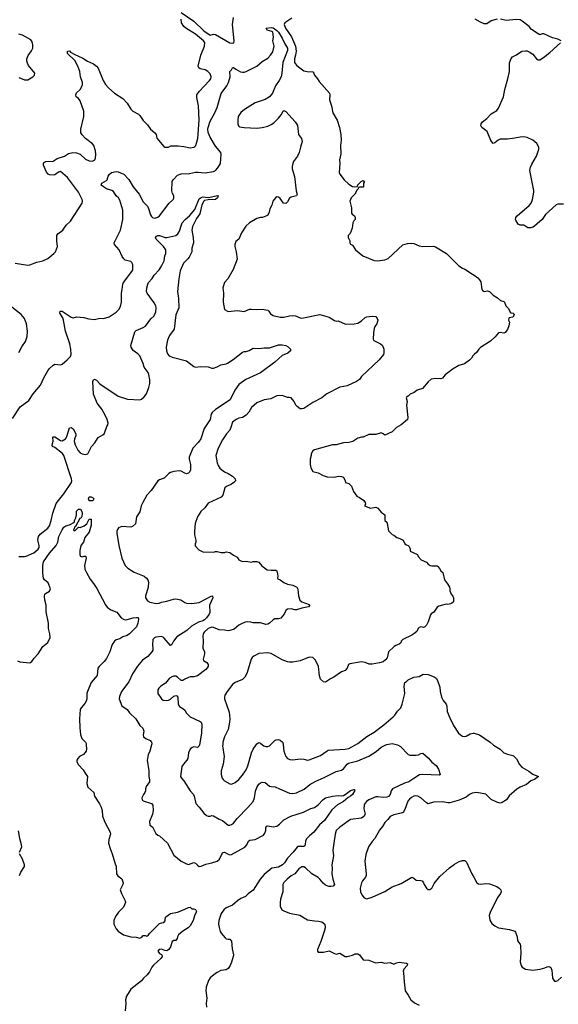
# Model space of a CAD drawing. Header units: inches. Extents: x 2057696 to 2160536, y 827480 to 1016834.
# Tile 229 of 256: x 2114959 to 2120934, y 897121 to 908045. Entities that reach past the tile are written whole.
import ezdxf

# ---------------------------------------------------------------- set-up
doc = ezdxf.new("R2010")
doc.units = ezdxf.units.IN
doc.header["$MEASUREMENT"] = 0
for name, color, linetype in [('C1819', 7, 'Continuous'), ('C1829', 7, 'Continuous'), ('C1910', 7, 'Continuous'), ('C1920', 7, 'Continuous')]:
    doc.layers.add(name, color=color, linetype=linetype)

msp = doc.modelspace()

# ---------------------------------------------------------------- linework, layer by layer
at = {"layer": 'C1819', "color": 5}
for points, elevation in [([(2115695, 900000), (2115698, 899950), (2115695, 899930), (2115682, 899910), (2115666, 899894), (2115623, 899870), (2115604, 899850), (2115593, 899830), (2115591, 899810), (2115610, 899777), (2115663, 899723), (2115685, 899685), (2115710, 899650), (2115705, 899570), (2115714, 899530), (2115781, 899470), (2115787, 899430), (2115845, 899345), (2115861, 899310), (2115873, 899270), (2115878, 899210), (2115884, 899190), (2115903, 899143), (2115962, 899030), (2115966, 899010), (2115947, 898950), (2115944, 898910), (2115961, 898850), (2115986, 898790), (2116013, 898690), (2116028, 898650), (2116034, 898570), (2116046, 898546), (2116092, 898512), (2116108, 898470), (2116104, 898450), (2116074, 898390), (2116087, 898350), (2116127, 898270), (2116131, 898250), (2116110, 898199), (2116056, 898144), (2116023, 898097), (2116003, 898050), (2116003, 898010), (2116030, 897958), (2116051, 897931), (2116110, 897891), (2116190, 897868), (2116250, 897866), (2116290, 897854), (2116314, 897866), (2116330, 897885), (2116350, 897885), (2116370, 897876), (2116389, 897890), (2116401, 897910), (2116510, 898016), (2116530, 898026), (2116558, 898030), (2116572, 898048), (2116573, 898070), (2116581, 898090), (2116630, 898130), (2116710, 898145), (2116758, 898162), (2116830, 898196), (2116850, 898198), (2116870, 898182), (2116890, 898182), (2116910, 898172), (2116919, 898150), (2116898, 898102), (2116884, 898050), (2116850, 897990), (2116828, 897970), (2116769, 897931), (2116722, 897890), (2116708, 897870), (2116706, 897850), (2116691, 897830), (2116670, 897829), (2116650, 897817), (2116630, 897757), (2116612, 897728), (2116590, 897716), (2116570, 897717), (2116533, 897733), (2116504, 897730), (2116491, 897710), (2116510, 897684), (2116533, 897673), (2116539, 897659), (2116539, 897650), (2116526, 897630), (2116444, 897556), (2116426, 897534), (2116399, 897481), (2116372, 897448), (2116331, 897410), (2116310, 897383), (2116190, 897289), (2116145, 897210), (2116134, 897170), (2116136, 897130), (2116127, 897050)], 320), ([(2116420, 900000), (2116401, 899930), (2116382, 899890), (2116374, 899830), (2116390, 899710), (2116391, 899650), (2116399, 899610), (2116398, 899590), (2116363, 899537), (2116355, 899510), (2116356, 899490), (2116347, 899470), (2116331, 899450), (2116314, 899410), (2116316, 899390), (2116330, 899379), (2116421, 899350), (2116436, 899330), (2116440, 899270), (2116430, 899230), (2116400, 899150), (2116401, 899110), (2116430, 899091), (2116470, 899017), (2116490, 898999), (2116511, 898990), (2116597, 898910), (2116670, 898776), (2116751, 898710), (2116810, 898678), (2116830, 898673), (2116890, 898693), (2116910, 898687), (2116930, 898663), (2116950, 898650), (2116970, 898652), (2117025, 898675), (2117090, 898690), (2117150, 898710), (2117174, 898730), (2117210, 898800), (2117216, 898804), (2117230, 898810), (2117270, 898785), (2117290, 898779), (2117310, 898782), (2117456, 898864), (2117479, 898890), (2117497, 898930), (2117510, 898941), (2117570, 898950), (2117662, 898998), (2117679, 899021), (2117688, 899050), (2117690, 899082), (2117702, 899098), (2117710, 899102), (2117770, 899090), (2117810, 899098), (2117841, 899119), (2117890, 899167), (2117965, 899210), (2118107, 899253), (2118190, 899292), (2118230, 899304), (2118270, 899335), (2118323, 899390), (2118352, 899410), (2118430, 899430), (2118490, 899437), (2118530, 899434), (2118550, 899438), (2118571, 899449), (2118630, 899495), (2118666, 899506), (2118670, 899506), (2118675, 899495), (2118650, 899450), (2118630, 899431), (2118603, 899417), (2118549, 899370), (2118485, 899335), (2118423, 899277), (2118339, 899161), (2118286, 899114), (2118223, 899030), (2118174, 898990), (2118142, 898958), (2118130, 898930), (2118127, 898893), (2118120, 898880), (2118110, 898872), (2118067, 898873), (2118049, 898871), (2118037, 898863), (2117994, 898810), (2117930, 898744), (2117895, 898690), (2117873, 898668), (2117830, 898643), (2117756, 898630), (2117670, 898561), (2117628, 898510), (2117550, 898388), (2117492, 898348), (2117463, 898317), (2117410, 898294), (2117373, 898270), (2117319, 898221), (2117250, 898193), (2117223, 898170), (2117192, 898128), (2117166, 898050), (2117163, 898010), (2117170, 897972), (2117183, 897930), (2117195, 897910), (2117237, 897857), (2117250, 897848), (2117270, 897843), (2117290, 897845), (2117310, 897821), (2117317, 897737), (2117329, 897670), (2117327, 897650), (2117310, 897589), (2117292, 897550), (2117270, 897520), (2117250, 897505), (2117190, 897495), (2117150, 897475), (2117130, 897464), (2117070, 897413), (2117053, 897387), (2117028, 897312), (2117024, 897276), (2117034, 897190), (2117027, 897130), (2117031, 897090)], 340), ([(2116953, 900000), (2116951, 899990), (2116930, 899970), (2116890, 899977), (2116871, 899970), (2116850, 899950), (2116831, 899910), (2116822, 899850), (2116813, 899830), (2116774, 899786), (2116759, 899761), (2116744, 899650), (2116755, 899630), (2116781, 899602), (2116850, 899490), (2116885, 899450), (2116895, 899430), (2116911, 899350), (2116950, 899310), (2117000, 899240), (2117030, 899216), (2117050, 899207), (2117070, 899207), (2117090, 899214), (2117110, 899213), (2117170, 899176), (2117210, 899159), (2117270, 899110), (2117290, 899108), (2117310, 899115), (2117330, 899130), (2117370, 899181), (2117490, 899304), (2117548, 899370), (2117565, 899410), (2117575, 899485), (2117590, 899527), (2117610, 899562), (2117630, 899578), (2117650, 899585), (2117681, 899581), (2117730, 899543), (2117750, 899537), (2117794, 899534), (2117841, 899510), (2117950, 899465), (2117990, 899461), (2118031, 899469), (2118113, 899507), (2118179, 899561), (2118244, 899596), (2118330, 899632), (2118470, 899705), (2118530, 899720), (2118550, 899734), (2118590, 899784), (2118605, 899795), (2118710, 899821), (2118830, 899874), (2118913, 899927), (2118970, 899974), (2119020, 900000)], 360), ([(2117211, 900000), (2117210, 899990), (2117226, 899870), (2117216, 899784), (2117195, 899710), (2117195, 899670), (2117204, 899630), (2117214, 899614), (2117230, 899600), (2117290, 899567), (2117310, 899564), (2117350, 899581), (2117390, 899616), (2117430, 899662), (2117470, 899723), (2117490, 899768), (2117530, 899910), (2117550, 899950), (2117583, 900000)], 380), ([(2117653, 900000), (2117668, 899988), (2117690, 899980), (2117710, 899981), (2117730, 899990), (2117740, 900000)], 380), ([(2119151, 900000), (2119182, 899982), (2119270, 899893), (2119287, 899887), (2119356, 899884), (2119381, 899890), (2119410, 899905), (2119430, 899907), (2119490, 899856), (2119530, 899808), (2119578, 899770), (2119603, 899730), (2119623, 899670), (2119616, 899664), (2119430, 899672), (2119394, 899666), (2119330, 899628), (2119276, 899590), (2119227, 899573), (2119095, 899510), (2119081, 899490), (2119070, 899447), (2119050, 899426), (2119030, 899418), (2118994, 899414), (2118930, 899424), (2118910, 899422), (2118832, 899390), (2118805, 899370), (2118789, 899350), (2118779, 899330), (2118778, 899290), (2118790, 899230), (2118777, 899203), (2118750, 899188), (2118628, 899172), (2118510, 899087), (2118470, 899050), (2118457, 899010), (2118443, 898910), (2118434, 898830), (2118439, 898770), (2118422, 898670), (2118426, 898626), (2118423, 898570), (2118431, 898510), (2118452, 898450), (2118436, 898430), (2118410, 898427), (2118389, 898429), (2118350, 898443), (2118325, 898465), (2118290, 898511), (2118270, 898528), (2118200, 898570), (2118130, 898635), (2118110, 898647), (2118090, 898645), (2118057, 898623), (2118010, 898569), (2117970, 898546), (2117925, 898510), (2117889, 898471), (2117876, 898450), (2117877, 898370), (2117853, 898287), (2117847, 898250), (2117849, 898210), (2117867, 898170), (2117890, 898157), (2117950, 898134), (2118065, 898110), (2118150, 898059), (2118230, 898047), (2118275, 898045), (2118310, 898036), (2118343, 898010), (2118346, 897970), (2118336, 897930), (2118301, 897819), (2118264, 897730), (2118261, 897710), (2118270, 897698), (2118330, 897701), (2118390, 897715), (2118450, 897683), (2118470, 897679), (2118510, 897687), (2118570, 897653), (2118590, 897651), (2118650, 897667), (2118679, 897681), (2118710, 897682), (2118730, 897670), (2118770, 897615), (2118830, 897611), (2118887, 897587), (2118910, 897583), (2118970, 897587), (2119010, 897577), (2119070, 897585), (2119110, 897567), (2119138, 897582), (2119170, 897587), (2119250, 897576), (2119262, 897570), (2119258, 897550), (2119221, 897510), (2119211, 897490), (2119218, 897470), (2119223, 897370), (2119236, 897270), (2119270, 897222), (2119298, 897170), (2119337, 897137), (2119390, 897111)], 360), ([(2117883, 900000), (2117888, 899928), (2117912, 899872), (2117930, 899848), (2117956, 899836), (2117990, 899832), (2118070, 899844), (2118110, 899840), (2118150, 899829), (2118170, 899832), (2118297, 899883), (2118370, 899935), (2118381, 899939), (2118570, 899950), (2118610, 899960), (2118644, 899976), (2118684, 900000)], 380), ([(2120000, 899466), (2119977, 899463), (2119950, 899450), (2119910, 899420), (2119835, 899385), (2119730, 899356), (2119710, 899356), (2119650, 899369), (2119550, 899363), (2119490, 899347), (2119470, 899355), (2119410, 899411), (2119377, 899430), (2119350, 899434), (2119330, 899430), (2119304, 899416), (2119282, 899398), (2119266, 899374), (2119230, 899281), (2119211, 899250), (2119190, 899240), (2119110, 899223), (2119070, 899206), (2119044, 899170), (2119010, 899137), (2118985, 899095), (2118950, 899053), (2118900, 898960), (2118870, 898929), (2118828, 898870), (2118798, 898782), (2118788, 898710), (2118804, 898570), (2118802, 898550), (2118795, 898530), (2118762, 898490), (2118752, 898470), (2118737, 898410), (2118740, 898370), (2118754, 898334), (2118781, 898301), (2118810, 898290), (2118870, 898309), (2119008, 898372), (2119090, 898424), (2119190, 898462), (2119310, 898531), (2119330, 898521), (2119358, 898498), (2119410, 898496), (2119422, 898490), (2119438, 898470), (2119445, 898450), (2119471, 898410), (2119490, 898395), (2119510, 898396), (2119530, 898411), (2119558, 898462), (2119621, 898539), (2119725, 898635), (2119783, 898677), (2119834, 898706), (2119870, 898716), (2119897, 898717), (2119917, 898697), (2119974, 898570), (2120000, 898524)], 380), ([(2114958, 898810), (2114981, 898870), (2114980, 898890), (2114960, 898960), (2114944, 899044)], 320), ([(2114955, 898550), (2114970, 898587), (2115010, 898650), (2115012, 898670), (2114990, 898730), (2114958, 898790)], 320)]:
    msp.add_lwpolyline(points, dxfattribs=dict(at, elevation=elevation))
at = {"layer": 'C1829', "color": 5, "elevation": 380}
for points in [[(2120211, 900000), (2120216, 899996), (2120290, 899950), (2120331, 899911), (2120370, 899895), (2120430, 899883), (2120438, 899878), (2120470, 899845), (2120502, 899782), (2120530, 899751), (2120606, 899706), (2120650, 899674), (2120714, 899650), (2120670, 899617), (2120630, 899602), (2120582, 899558), (2120510, 899529), (2120473, 899507), (2120390, 899434), (2120358, 899390), (2120310, 899359), (2120290, 899353), (2120250, 899363), (2120190, 899393), (2120130, 899452), (2120030, 899470), (2120000, 899466)], [(2120000, 898524), (2120030, 898470), (2120050, 898457), (2120070, 898453), (2120130, 898461), (2120170, 898456), (2120250, 898428), (2120279, 898410), (2120295, 898390), (2120301, 898370), (2120293, 898350), (2120264, 898310), (2120182, 898150), (2120168, 898108), (2120174, 898054), (2120197, 898017), (2120230, 897991), (2120270, 897971), (2120391, 897951), (2120450, 897932), (2120460, 897920), (2120478, 897870), (2120482, 897830), (2120491, 897810), (2120511, 897790), (2120516, 897770), (2120519, 897690), (2120511, 897591), (2120522, 897550), (2120532, 897532), (2120570, 897512), (2120650, 897501), (2120731, 897511), (2120786, 897526), (2120810, 897537), (2120830, 897541), (2120838, 897538), (2120851, 897530), (2120861, 897501), (2120871, 897411), (2120890, 897378), (2120910, 897376), (2120930, 897387), (2120970, 897421)]]:
    msp.add_lwpolyline(points, dxfattribs=at)
at = {"layer": 'C1910', "color": 5}
for points, elevation in [([(2116750, 908126), (2116890, 908028), (2117001, 907921), (2117059, 907879), (2117070, 907875), (2117110, 907883), (2117130, 907879), (2117290, 907790), (2117314, 907786), (2117335, 907790), (2117339, 907810), (2117319, 907990), (2117330, 908070)], 380), ([(2114910, 905345), (2115050, 905322), (2115070, 905324), (2115150, 905354), (2115215, 905370), (2115270, 905397), (2115339, 905450), (2115357, 905470), (2115378, 905530), (2115370, 905590), (2115370, 905630), (2115372, 905650), (2115381, 905670), (2115437, 905710), (2115473, 905767), (2115523, 905810), (2115653, 906010), (2115656, 906030), (2115651, 906050), (2115612, 906132), (2115490, 906293), (2115410, 906362), (2115390, 906354), (2115350, 906325), (2115330, 906320), (2115290, 906324), (2115273, 906330), (2115255, 906355), (2115224, 906430), (2115222, 906450), (2115234, 906466), (2115250, 906472), (2115330, 906475), (2115375, 906505), (2115456, 906530), (2115499, 906561), (2115547, 906573), (2115590, 906568), (2115630, 906553), (2115690, 906497), (2115730, 906480), (2115770, 906477), (2115779, 906481), (2115791, 906489), (2115798, 906510), (2115802, 906550), (2115798, 906590), (2115781, 906650), (2115768, 906668), (2115688, 906728), (2115650, 906769), (2115637, 906790), (2115638, 906830), (2115670, 906970), (2115670, 907030), (2115630, 907144), (2115610, 907169), (2115586, 907190), (2115581, 907210), (2115590, 907235), (2115628, 907272), (2115644, 907296), (2115654, 907326), (2115654, 907350), (2115634, 907410), (2115626, 907470), (2115605, 907530), (2115571, 907591), (2115490, 907670), (2115490, 907696), (2115510, 907699), (2115524, 907684), (2115561, 907661), (2115659, 907619), (2115710, 907584), (2115776, 907556), (2115810, 907530), (2115828, 907508), (2115883, 907370), (2115910, 907325), (2115946, 907286), (2116010, 907230), (2116101, 907170), (2116150, 907119), (2116192, 907052), (2116214, 907030), (2116275, 906995), (2116290, 906981), (2116330, 906927), (2116378, 906878), (2116411, 906830), (2116459, 906790), (2116471, 906770), (2116479, 906730), (2116557, 906637), (2116570, 906631), (2116608, 906632), (2116635, 906645), (2116715, 906645), (2116778, 906638), (2116850, 906624), (2116890, 906630), (2116901, 906639), (2116912, 906650), (2116934, 906726), (2116949, 906930), (2116942, 907090), (2116922, 907182), (2116924, 907210), (2116950, 907250), (2117064, 907370), (2117078, 907390), (2117082, 907410), (2117070, 907445), (2117047, 907470), (2117016, 907490), (2116960, 907500), (2116947, 907510), (2116939, 907530), (2116967, 907650), (2117007, 907750), (2117012, 907792), (2116999, 907810), (2116910, 907885), (2116802, 907950), (2116778, 907970), (2116752, 908010), (2116750, 908050)], 380), ([(2117979, 908061), (2117910, 908019), (2117900, 908010), (2117891, 907990), (2117908, 907950), (2117974, 907854), (2118017, 907750), (2118024, 907696), (2118020, 907650), (2118007, 907610), (2118008, 907570), (2118030, 907539), (2118050, 907521), (2118110, 907479), (2118149, 907469), (2118210, 907468), (2118222, 907450), (2118229, 907429), (2118262, 907390), (2118280, 907360), (2118395, 907230), (2118398, 907210), (2118397, 907157), (2118418, 907090), (2118432, 907010), (2118480, 906930), (2118507, 906850), (2118522, 906770), (2118526, 906710), (2118519, 906650), (2118523, 906557), (2118505, 906490), (2118511, 906450), (2118503, 906350), (2118510, 906332), (2118558, 906270), (2118610, 906221), (2118650, 906195), (2118669, 906191), (2118706, 906194), (2118710, 906214), (2118746, 906250), (2118770, 906262), (2118782, 906250), (2118774, 906230), (2118774, 906190), (2118770, 906186), (2118730, 906186), (2118718, 906182), (2118714, 906170), (2118701, 906159), (2118676, 906110), (2118636, 906070), (2118621, 906030), (2118638, 905958), (2118638, 905898), (2118646, 905886), (2118674, 905870), (2118682, 905850), (2118682, 905830), (2118666, 905814), (2118656, 905790), (2118648, 905732), (2118626, 905674), (2118602, 905650), (2118602, 905630), (2118622, 905590), (2118622, 905570), (2118630, 905554), (2118650, 905542), (2118685, 905490), (2118765, 905425), (2118890, 905374), (2118930, 905370), (2119010, 905380), (2119045, 905395), (2119210, 905547), (2119259, 905561), (2119310, 905567), (2119330, 905563), (2119390, 905536), (2119430, 905528), (2119550, 905531), (2119570, 905526), (2119692, 905452), (2119830, 905315), (2119870, 905287), (2119896, 905276), (2119983, 905223), (2120000, 905211)], 380), ([(2114880, 903620), (2114965, 903750), (2115059, 903821), (2115107, 903893), (2115190, 903990), (2115226, 904070), (2115270, 904151), (2115285, 904170), (2115330, 904211), (2115350, 904223), (2115410, 904215), (2115430, 904225), (2115485, 904270), (2115524, 904310), (2115529, 904331), (2115527, 904390), (2115515, 904450), (2115468, 904590), (2115446, 904710), (2115437, 904737), (2115404, 904790), (2115408, 904812), (2115430, 904810), (2115530, 904743), (2115550, 904739), (2115590, 904747), (2115670, 904740), (2115727, 904727), (2115790, 904719), (2115846, 904734), (2115890, 904728), (2115950, 904750), (2116030, 904800), (2116060, 904830), (2116077, 904863), (2116088, 904910), (2116087, 905010), (2116096, 905050), (2116102, 905110), (2116110, 905130), (2116202, 905250), (2116212, 905270), (2116215, 905290), (2116213, 905330), (2116204, 905350), (2116190, 905361), (2116130, 905376), (2116113, 905390), (2116096, 905416), (2116061, 905490), (2116010, 905550), (2116008, 905570), (2116078, 905710), (2116103, 905830), (2116101, 905930), (2116070, 906041), (2116055, 906070), (2116028, 906090), (2115999, 906139), (2115979, 906150), (2115920, 906170), (2115888, 906190), (2115863, 906210), (2115869, 906230), (2115920, 906260), (2115928, 906270), (2115940, 906310), (2115950, 906327), (2115978, 906350), (2116030, 906361), (2116050, 906358), (2116114, 906330), (2116170, 906273), (2116216, 906190), (2116283, 906110), (2116330, 906025), (2116375, 905975), (2116389, 905950), (2116410, 905881), (2116421, 905861), (2116431, 905850), (2116450, 905844), (2116470, 905845), (2116490, 905853), (2116510, 905870), (2116617, 906010), (2116661, 906050), (2116670, 906065), (2116669, 906090), (2116655, 906115), (2116647, 906147), (2116649, 906249), (2116661, 906270), (2116710, 906319), (2116750, 906335), (2116841, 906339), (2116910, 906352), (2116934, 906354), (2117015, 906345), (2117110, 906359), (2117130, 906371), (2117158, 906402), (2117186, 906450), (2117193, 906553), (2117190, 906570), (2117130, 906643), (2117070, 906740), (2117050, 906792), (2117045, 906830), (2117048, 906850), (2117070, 906919), (2117122, 907010), (2117150, 907070), (2117193, 907227), (2117255, 907310), (2117275, 907350), (2117292, 907410), (2117290, 907470), (2117309, 907490), (2117318, 907510), (2117330, 907516), (2117355, 907495), (2117408, 907468), (2117430, 907462), (2117450, 907462), (2117470, 907469), (2117589, 907530), (2117650, 907580), (2117710, 907619), (2117740, 907650), (2117767, 907690), (2117781, 907750), (2117768, 907810), (2117776, 907850), (2117765, 907905), (2117755, 907915), (2117704, 907930), (2117694, 907950), (2117750, 907958), (2117770, 907953), (2117810, 907926), (2117830, 907906), (2117870, 907840), (2117899, 907779), (2117931, 907730), (2117930, 907705), (2117876, 907570), (2117867, 907450), (2117858, 907410), (2117837, 907370), (2117796, 907310), (2117764, 907230), (2117730, 907190), (2117680, 907160), (2117570, 907121), (2117454, 907050), (2117410, 907017), (2117384, 906970), (2117379, 906930), (2117380, 906890), (2117387, 906867), (2117398, 906858), (2117449, 906849), (2117590, 906842), (2117650, 906849), (2117710, 906865), (2117750, 906882), (2117779, 906901), (2117830, 906953), (2117860, 906990), (2117876, 907024), (2117890, 907036), (2117910, 907028), (2118015, 906910), (2118030, 906890), (2118039, 906870), (2118053, 906773), (2118086, 906726), (2118092, 906692), (2118072, 906630), (2118058, 906570), (2118040, 906530), (2117996, 906470), (2117988, 906450), (2117983, 906417), (2117980, 906390), (2118007, 906307), (2118026, 906146), (2118035, 906105), (2118030, 906089), (2117970, 906077), (2117950, 906066), (2117930, 906026), (2117910, 906006), (2117884, 906010), (2117850, 906062), (2117830, 906077), (2117810, 906078), (2117796, 906070), (2117768, 906030), (2117754, 905986), (2117732, 905948), (2117725, 905910), (2117710, 905877), (2117690, 905864), (2117654, 905850), (2117630, 905849), (2117590, 905839), (2117508, 905792), (2117466, 905754), (2117420, 905680), (2117391, 905609), (2117357, 905583), (2117346, 905550), (2117346, 905530), (2117361, 905470), (2117371, 905389), (2117328, 905272), (2117266, 905170), (2117231, 905130), (2117211, 905070), (2117221, 905010), (2117214, 904910), (2117231, 904831), (2117270, 904807), (2117370, 904818), (2117450, 904808), (2117508, 904832), (2117530, 904835), (2117590, 904828), (2117650, 904835), (2117710, 904821), (2117723, 904810), (2117742, 904782), (2117770, 904762), (2117850, 904745), (2117890, 904745), (2117950, 904759), (2117990, 904762), (2118018, 904758), (2118070, 904737), (2118090, 904734), (2118290, 904776), (2118390, 904745), (2118450, 904707), (2118470, 904701), (2118490, 904703), (2118574, 904666), (2118670, 904671), (2118710, 904679), (2118750, 904705), (2118790, 904741), (2118810, 904747), (2118870, 904754), (2118910, 904751), (2118926, 904730), (2118932, 904710), (2118921, 904670), (2118899, 904641), (2118890, 904618), (2118882, 904570), (2118879, 904499), (2118886, 904486), (2118961, 904450), (2118983, 904430), (2118997, 904390), (2118999, 904350), (2118995, 904330), (2118948, 904270), (2118752, 904088), (2118727, 904053), (2118695, 904030), (2118590, 903981), (2118510, 903967), (2118367, 903893), (2118312, 903848), (2118210, 903799), (2118110, 903733), (2118090, 903726), (2118070, 903729), (2118035, 903755), (2118021, 903770), (2118004, 903810), (2117970, 903849), (2117950, 903855), (2117930, 903854), (2117910, 903859), (2117870, 903876), (2117810, 903873), (2117743, 903837), (2117670, 903827), (2117590, 903793), (2117530, 903741), (2117502, 903690), (2117470, 903656), (2117430, 903632), (2117390, 903623), (2117359, 903610), (2117321, 903579), (2117314, 903570), (2117304, 903530), (2117288, 903492), (2117251, 903450), (2117210, 903384), (2117162, 903290), (2117133, 903210), (2117149, 903130), (2117159, 903099), (2117179, 903070), (2117202, 903050), (2117230, 903029), (2117270, 903012), (2117319, 902979), (2117348, 902950), (2117351, 902930), (2117335, 902910), (2117310, 902892), (2117254, 902866), (2117236, 902850), (2117211, 902769), (2117193, 902747), (2117050, 902682), (2117011, 902630), (2116967, 902590), (2116931, 902529), (2116906, 902454), (2116898, 902370), (2116898, 902330), (2116911, 902269), (2116911, 902249), (2116905, 902230), (2116906, 902206), (2116945, 902165), (2116990, 902142), (2117110, 902138), (2117130, 902146), (2117150, 902146), (2117194, 902134), (2117230, 902134), (2117250, 902141), (2117290, 902133), (2117330, 902103), (2117370, 902082), (2117390, 902052), (2117410, 902041), (2117435, 902035), (2117470, 902037), (2117530, 902027), (2117550, 902035), (2117590, 902035), (2117610, 902026), (2117645, 901985), (2117703, 901943), (2117750, 901937), (2117799, 901939), (2117810, 901932), (2117815, 901915), (2117823, 901870), (2117818, 901850), (2117823, 901843), (2117850, 901832), (2117890, 901801), (2117930, 901781), (2117990, 901771), (2118032, 901750), (2118046, 901726), (2118050, 901654), (2118066, 901606), (2118088, 901588), (2118170, 901558), (2118176, 901550), (2118162, 901530), (2118090, 901517), (2118030, 901498), (2118010, 901497), (2117970, 901510), (2117930, 901505), (2117911, 901490), (2117891, 901450), (2117854, 901406), (2117830, 901398), (2117790, 901398), (2117770, 901387), (2117730, 901350), (2117710, 901338), (2117690, 901335), (2117630, 901354), (2117550, 901352), (2117522, 901362), (2117490, 901365), (2117461, 901359), (2117419, 901341), (2117390, 901326), (2117337, 901283), (2117290, 901267), (2117270, 901265), (2117230, 901273), (2117170, 901276), (2117110, 901301), (2117090, 901304), (2117049, 901291), (2117006, 901250), (2116993, 901230), (2116989, 901210), (2116993, 901150), (2116991, 901071), (2117010, 901030), (2117010, 901010), (2116994, 900950), (2116996, 900936), (2117035, 900915), (2117051, 900890), (2117051, 900870), (2117025, 900835), (2116930, 900766), (2116890, 900755), (2116850, 900753), (2116830, 900748), (2116791, 900730), (2116770, 900713), (2116750, 900713), (2116710, 900749), (2116690, 900760), (2116670, 900761), (2116646, 900754), (2116622, 900738), (2116577, 900683), (2116524, 900650), (2116503, 900630), (2116490, 900610), (2116490, 900570), (2116531, 900510), (2116550, 900496), (2116590, 900493), (2116610, 900497), (2116630, 900508), (2116670, 900539), (2116690, 900548), (2116702, 900542), (2116712, 900530), (2116717, 900450), (2116730, 900424), (2116770, 900404), (2116790, 900383), (2116810, 900350), (2116850, 900310), (2116960, 900260), (2116973, 900250), (2116980, 900230), (2116975, 900130), (2116953, 900000)], 360), ([(2114950, 907404), (2115010, 907377), (2115050, 907376), (2115106, 907410), (2115124, 907430), (2115125, 907450), (2115058, 907538), (2115044, 907564), (2115038, 907590), (2115039, 907610), (2115052, 907648), (2115090, 907700), (2115103, 907730), (2115105, 907765), (2115098, 907798), (2115081, 907821), (2114990, 907873), (2114950, 907886)], 420), ([(2114950, 902090), (2115010, 902088), (2115030, 902092), (2115115, 902130), (2115162, 902170), (2115173, 902190), (2115176, 902210), (2115160, 902270), (2115167, 902313), (2115184, 902336), (2115270, 902403), (2115290, 902430), (2115309, 902490), (2115326, 902570), (2115364, 902676), (2115388, 902712), (2115450, 902783), (2115534, 902910), (2115536, 902930), (2115532, 902950), (2115450, 903210), (2115432, 903232), (2115350, 903299), (2115324, 903310), (2115319, 903319), (2115318, 903330), (2115329, 903370), (2115327, 903413), (2115330, 903417), (2115350, 903418), (2115410, 903376), (2115430, 903373), (2115450, 903382), (2115465, 903395), (2115480, 903420), (2115510, 903515), (2115530, 903522), (2115550, 903504), (2115580, 903450), (2115582, 903430), (2115566, 903390), (2115564, 903370), (2115575, 903330), (2115603, 903270), (2115630, 903241), (2115651, 903230), (2115690, 903220), (2115713, 903230), (2115755, 903310), (2115791, 903350), (2115830, 903410), (2115882, 903438), (2115894, 903450), (2115904, 903470), (2115927, 903533), (2115937, 903550), (2115940, 903570), (2115930, 903610), (2115912, 903650), (2115870, 903724), (2115819, 903790), (2115777, 903890), (2115770, 904030), (2115779, 904050), (2115790, 904057), (2115810, 904046), (2115846, 904006), (2116050, 903867), (2116154, 903834), (2116290, 903828), (2116310, 903836), (2116341, 903859), (2116365, 903895), (2116390, 903963), (2116401, 904010), (2116403, 904050), (2116391, 904110), (2116382, 904130), (2116341, 904190), (2116329, 904230), (2116290, 904315), (2116270, 904337), (2116216, 904376), (2116194, 904410), (2116192, 904430), (2116237, 904583), (2116250, 904596), (2116330, 904629), (2116354, 904646), (2116415, 904725), (2116450, 904760), (2116470, 904803), (2116471, 904850), (2116467, 904870), (2116450, 904903), (2116373, 905010), (2116366, 905030), (2116370, 905070), (2116379, 905110), (2116389, 905130), (2116428, 905172), (2116451, 905209), (2116505, 905270), (2116533, 905310), (2116560, 905370), (2116570, 905425), (2116580, 905450), (2116581, 905470), (2116578, 905490), (2116554, 905530), (2116471, 905610), (2116464, 905630), (2116476, 905644), (2116490, 905651), (2116510, 905650), (2116571, 905629), (2116590, 905629), (2116690, 905649), (2116712, 905668), (2116730, 905697), (2116752, 905770), (2116762, 905790), (2116796, 905830), (2116843, 905870), (2116900, 905940), (2116950, 906056), (2116970, 906072), (2116990, 906078), (2117050, 906074), (2117156, 906096), (2117161, 906090), (2117152, 906070), (2117130, 906050), (2117050, 906047), (2117010, 906038), (2117002, 906030), (2116980, 905990), (2116956, 905890), (2116921, 905839), (2116875, 905750), (2116870, 905710), (2116884, 905630), (2116886, 905570), (2116868, 905510), (2116868, 905470), (2116838, 905410), (2116823, 905390), (2116775, 905345), (2116740, 905260), (2116723, 905170), (2116709, 905030), (2116720, 904950), (2116725, 904850), (2116690, 904770), (2116672, 904610), (2116619, 904541), (2116600, 904490), (2116582, 904410), (2116586, 904370), (2116598, 904338), (2116617, 904317), (2116650, 904302), (2116810, 904260), (2116890, 904196), (2116910, 904190), (2116964, 904196), (2117050, 904194), (2117090, 904179), (2117110, 904178), (2117150, 904193), (2117190, 904216), (2117250, 904228), (2117265, 904235), (2117326, 904274), (2117430, 904355), (2117450, 904364), (2117470, 904365), (2117505, 904375), (2117550, 904399), (2117610, 904398), (2117670, 904406), (2117730, 904404), (2117830, 904437), (2117870, 904439), (2117911, 904431), (2117937, 904417), (2117963, 904390), (2117962, 904370), (2117935, 904345), (2117870, 904318), (2117790, 904245), (2117630, 904128), (2117466, 904054), (2117390, 903999), (2117346, 903934), (2117292, 903828), (2117130, 903721), (2117093, 903687), (2117084, 903670), (2117072, 903610), (2117006, 903510), (2116967, 903393), (2116942, 903358), (2116881, 903290), (2116847, 903210), (2116840, 903190), (2116839, 903170), (2116852, 903110), (2116855, 903070), (2116852, 903048), (2116838, 903022), (2116830, 903013), (2116810, 903008), (2116790, 903014), (2116750, 903037), (2116730, 903041), (2116670, 903034), (2116630, 903021), (2116614, 903010), (2116562, 902958), (2116510, 902941), (2116490, 902930), (2116418, 902822), (2116370, 902770), (2116323, 902690), (2116305, 902650), (2116290, 902584), (2116255, 902530), (2116243, 902450), (2116210, 902421), (2116190, 902413), (2116090, 902424), (2116054, 902406), (2116043, 902390), (2116036, 902370), (2116037, 902350), (2116058, 902210), (2116090, 902070), (2116130, 901990), (2116159, 901959), (2116230, 901917), (2116339, 901870), (2116367, 901850), (2116379, 901830), (2116386, 901806), (2116384, 901750), (2116353, 901650), (2116354, 901630), (2116376, 901596), (2116404, 901584), (2116473, 901567), (2116507, 901573), (2116530, 901584), (2116590, 901592), (2116664, 901616), (2116690, 901619), (2116746, 901610), (2116790, 901578), (2116810, 901570), (2116870, 901569), (2116950, 901578), (2117090, 901652), (2117096, 901650), (2117100, 901630), (2117065, 901550), (2117068, 901468), (2117062, 901450), (2117031, 901410), (2117010, 901388), (2116990, 901376), (2116941, 901359), (2116865, 901315), (2116813, 901267), (2116701, 901199), (2116664, 901150), (2116648, 901112), (2116630, 901101), (2116563, 901183), (2116550, 901194), (2116530, 901201), (2116467, 901193), (2116453, 901187), (2116435, 901170), (2116430, 901110), (2116436, 901070), (2116434, 901050), (2116425, 901030), (2116381, 900979), (2116321, 900939), (2116266, 900874), (2116210, 900789), (2116170, 900697), (2116089, 900591), (2116065, 900535), (2116063, 900510), (2116093, 900433), (2116150, 900391), (2116176, 900356), (2116247, 900290), (2116290, 900216), (2116323, 900183), (2116334, 900150), (2116327, 900110), (2116331, 900090), (2116358, 900070), (2116407, 900047), (2116421, 900030), (2116423, 900010), (2116420, 900000)], 340), ([(2114948, 904352), (2114983, 904417), (2115024, 904476), (2115043, 904530), (2115045, 904590), (2115033, 904670), (2115010, 904730), (2114976, 904776), (2114870, 904857)], 380), ([(2120000, 904330), (2119984, 904316), (2119970, 904289), (2119950, 904269), (2119893, 904227), (2119830, 904209), (2119768, 904172), (2119677, 904103), (2119650, 904069), (2119630, 904061), (2119570, 904063), (2119523, 904057), (2119490, 904029), (2119427, 903953), (2119367, 903933), (2119333, 903907), (2119290, 903889), (2119270, 903868), (2119250, 903858), (2119246, 903850), (2119256, 903810), (2119251, 903770), (2119266, 903630), (2119261, 903610), (2119191, 903550), (2119139, 903521), (2119090, 903473), (2119010, 903435), (2118992, 903452), (2118970, 903461), (2118910, 903442), (2118830, 903442), (2118770, 903414), (2118750, 903414), (2118710, 903401), (2118653, 903367), (2118610, 903353), (2118550, 903349), (2118470, 903327), (2118430, 903327), (2118230, 903273), (2118210, 903262), (2118191, 903230), (2118191, 903210), (2118181, 903170), (2118181, 903110), (2118190, 903072), (2118211, 903031), (2118270, 903019), (2118327, 902987), (2118370, 902975), (2118449, 902971), (2118490, 902979), (2118530, 902978), (2118550, 902971), (2118571, 902930), (2118572, 902912), (2118610, 902901), (2118638, 902870), (2118662, 902810), (2118700, 902760), (2118730, 902745), (2118778, 902710), (2118792, 902690), (2118794, 902670), (2118782, 902650), (2118850, 902627), (2118910, 902636), (2118930, 902625), (2118970, 902581), (2119011, 902551), (2119011, 902490), (2119031, 902470), (2119036, 902456), (2119050, 902374), (2119090, 902332), (2119110, 902325), (2119141, 902301), (2119174, 902290), (2119211, 902271), (2119232, 902230), (2119250, 902218), (2119270, 902212), (2119280, 902200), (2119292, 902170), (2119292, 902150), (2119370, 902112), (2119378, 902090), (2119411, 902051), (2119470, 902025), (2119490, 902005), (2119514, 901990), (2119530, 901986), (2119590, 901986), (2119599, 901979), (2119617, 901957), (2119631, 901930), (2119651, 901911), (2119670, 901832), (2119705, 901785), (2119725, 901750), (2119731, 901730), (2119731, 901710), (2119745, 901670), (2119762, 901650), (2119772, 901630), (2119770, 901586), (2119754, 901570), (2119737, 901563), (2119710, 901558), (2119690, 901562), (2119610, 901538), (2119590, 901528), (2119552, 901470), (2119525, 901455), (2119517, 901443), (2119490, 901366), (2119470, 901326), (2119454, 901310), (2119437, 901303), (2119410, 901308), (2119390, 901302), (2119378, 901290), (2119364, 901256), (2119332, 901230), (2119310, 901215), (2119210, 901168), (2119192, 901150), (2119185, 901130), (2119170, 901115), (2119130, 901102), (2119112, 901090), (2119051, 901030), (2119034, 900966), (2119018, 900942), (2118990, 900922), (2118950, 900909), (2118867, 900893), (2118836, 900896), (2118790, 900914), (2118750, 900919), (2118621, 900899), (2118605, 900890), (2118591, 900850), (2118570, 900824), (2118530, 900809), (2118445, 900750), (2118408, 900732), (2118350, 900694), (2118330, 900697), (2118295, 900730), (2118285, 900765), (2118274, 900870), (2118241, 900941), (2118210, 900968), (2118170, 900971), (2118070, 900930), (2117990, 900917), (2117950, 900917), (2117930, 900921), (2117870, 900944), (2117750, 901013), (2117710, 901021), (2117610, 901012), (2117555, 900985), (2117539, 900970), (2117527, 900950), (2117479, 900790), (2117458, 900750), (2117430, 900724), (2117350, 900690), (2117318, 900670), (2117259, 900590), (2117236, 900550), (2117231, 900530), (2117231, 900510), (2117283, 900363), (2117290, 900290), (2117287, 900250), (2117270, 900170), (2117231, 900089), (2117212, 900030), (2117211, 900000)], 380), ([(2114933, 900930), (2114961, 900921), (2115070, 900910), (2115094, 900926), (2115119, 900961), (2115165, 901010), (2115215, 901090), (2115270, 901136), (2115296, 901190), (2115294, 901230), (2115278, 901290), (2115277, 901350), (2115254, 901474), (2115253, 901550), (2115236, 901604), (2115232, 901650), (2115237, 901670), (2115243, 901677), (2115290, 901703), (2115299, 901730), (2115276, 901796), (2115233, 901830), (2115223, 901850), (2115215, 901905), (2115214, 901954), (2115215, 901990), (2115223, 902030), (2115290, 902125), (2115362, 902210), (2115381, 902250), (2115393, 902310), (2115430, 902386), (2115450, 902416), (2115470, 902431), (2115510, 902441), (2115568, 902472), (2115568, 902488), (2115582, 902518), (2115589, 902550), (2115587, 902570), (2115590, 902591), (2115610, 902615), (2115633, 902613), (2115647, 902590), (2115651, 902570), (2115647, 902533), (2115640, 902520), (2115625, 902510), (2115578, 902422), (2115566, 902414), (2115562, 902398), (2115554, 902390), (2115558, 902378), (2115570, 902374), (2115610, 902414), (2115630, 902412), (2115672, 902428), (2115702, 902450), (2115730, 902502), (2115750, 902502), (2115753, 902493), (2115750, 902438), (2115730, 902358), (2115680, 902300), (2115667, 902250), (2115638, 902210), (2115624, 902156), (2115624, 902110), (2115630, 902092), (2115650, 902085), (2115673, 902093), (2115690, 902094), (2115691, 902090), (2115696, 902070), (2115678, 901990), (2115683, 901950), (2115698, 901910), (2115739, 901839), (2115779, 901790), (2115814, 901734), (2115910, 901553), (2115930, 901528), (2115970, 901497), (2116036, 901470), (2116083, 901410), (2116110, 901393), (2116130, 901388), (2116150, 901390), (2116218, 901410), (2116254, 901414), (2116271, 901411), (2116275, 901395), (2116270, 901350), (2116256, 901310), (2116178, 901230), (2116150, 901211), (2116103, 901197), (2116070, 901177), (2116030, 901165), (2116009, 901151), (2115986, 901114), (2115959, 901030), (2115923, 900957), (2115897, 900923), (2115840, 900870), (2115827, 900850), (2115817, 900770), (2115753, 900690), (2115711, 900590), (2115705, 900570), (2115704, 900510), (2115697, 900483), (2115682, 900458), (2115639, 900410), (2115631, 900390), (2115622, 900290), (2115624, 900190), (2115634, 900114), (2115649, 900069), (2115687, 900030), (2115695, 900015), (2115695, 900000)], 320), ([(2118684, 900000), (2118710, 900015), (2118810, 900093), (2118890, 900139), (2118998, 900222), (2119101, 900310), (2119120, 900330), (2119150, 900374), (2119187, 900410), (2119202, 900450), (2119233, 900570), (2119224, 900650), (2119230, 900692), (2119250, 900702), (2119270, 900722), (2119330, 900752), (2119390, 900758), (2119436, 900784), (2119490, 900781), (2119555, 900755), (2119578, 900738), (2119594, 900714), (2119618, 900638), (2119623, 900590), (2119637, 900530), (2119655, 900490), (2119688, 900450), (2119697, 900430), (2119702, 900370), (2119730, 900301), (2119770, 900216), (2119828, 900130), (2119848, 900110), (2119870, 900096), (2119890, 900091), (2119910, 900096), (2119957, 900123), (2119990, 900131), (2120000, 900128)], 380), ([(2117583, 900000), (2117590, 900010), (2117610, 900027), (2117630, 900019), (2117653, 900000)], 380), ([(2117740, 900000), (2117790, 900047), (2117805, 900055), (2117830, 900058), (2117850, 900050), (2117873, 900030), (2117882, 900010), (2117883, 900000)], 380), ([(2119020, 900000), (2119030, 900005), (2119090, 900015), (2119150, 900000), (2119151, 900000)], 360)]:
    msp.add_lwpolyline(points, dxfattribs=dict(at, elevation=elevation))
at = {"layer": 'C1910', "color": 5, "elevation": 320}
msp.add_lwpolyline([(2115728, 902708), (2115722, 902730), (2115729, 902751), (2115751, 902751), (2115777, 902737), (2115782, 902730), (2115770, 902708)], close=True, dxfattribs=at)
at = {"layer": 'C1920', "color": 5, "elevation": 380}
for points in [[(2120254, 908050), (2120190, 908033), (2120140, 908000), (2120110, 908000), (2120070, 908017), (2120010, 908052)], [(2120966, 907810), (2120929, 907829), (2120870, 907845), (2120773, 907887), (2120753, 907887), (2120730, 907878), (2120710, 907888), (2120637, 907937), (2120609, 907970), (2120534, 908030), (2120510, 908042), (2120467, 908047), (2120355, 908035), (2120291, 908051)], [(2120990, 906000), (2120930, 905997), (2120909, 905991), (2120790, 905884), (2120754, 905830), (2120701, 905779), (2120670, 905753), (2120650, 905744), (2120630, 905736), (2120596, 905736), (2120550, 905766), (2120510, 905764), (2120490, 905777), (2120461, 905821), (2120458, 905830), (2120461, 905850), (2120476, 905870), (2120610, 905982), (2120631, 906010), (2120648, 906050), (2120663, 906130), (2120663, 906150), (2120618, 906370), (2120625, 906410), (2120639, 906441), (2120691, 906530), (2120717, 906610), (2120719, 906630), (2120697, 906670), (2120650, 906710), (2120590, 906737), (2120550, 906745), (2120510, 906743), (2120450, 906730), (2120370, 906720), (2120290, 906719), (2120267, 906710), (2120230, 906677), (2120210, 906673), (2120184, 906704), (2120144, 906804), (2120086, 906850), (2120075, 906870), (2120078, 906890), (2120093, 906910), (2120141, 906950), (2120190, 907001), (2120250, 907036), (2120270, 907063), (2120324, 907190), (2120340, 907270), (2120375, 907390), (2120393, 907470), (2120393, 907567), (2120410, 907616), (2120427, 907633), (2120470, 907655), (2120530, 907694), (2120570, 907701), (2120590, 907699), (2120612, 907690), (2120650, 907661), (2120691, 907611), (2120710, 907599), (2120730, 907599), (2120770, 907624), (2120840, 907680), (2120958, 907790)], [(2120000, 905211), (2120040, 905180), (2120060, 905160), (2120075, 905135), (2120087, 905050), (2120095, 905035), (2120110, 905031), (2120150, 905036), (2120170, 905031), (2120211, 904990), (2120260, 904960), (2120291, 904931), (2120330, 904918), (2120338, 904910), (2120351, 904871), (2120380, 904840), (2120400, 904800), (2120411, 904791), (2120434, 904790), (2120442, 904782), (2120445, 904770), (2120430, 904744), (2120390, 904738), (2120386, 904734), (2120382, 904710), (2120391, 904691), (2120386, 904650), (2120370, 904608), (2120344, 904576), (2120330, 904566), (2120290, 904574), (2120270, 904569), (2120235, 904525), (2120180, 904480), (2120070, 904409), (2120051, 904390), (2120030, 904355), (2120000, 904330)], [(2120000, 900128), (2120058, 900110), (2120178, 900030), (2120211, 900000)]]:
    msp.add_lwpolyline(points, dxfattribs=at)

doc.saveas('drawing.dxf')
